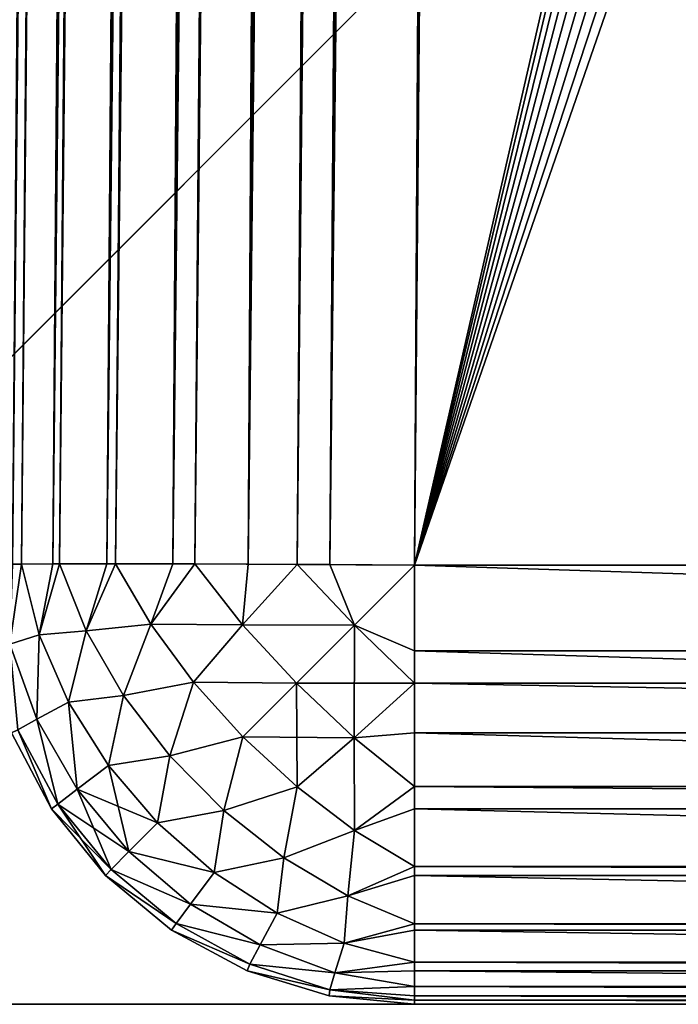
# Model space of a CAD drawing. Header units: millimetres. Extents: x -72 to 72, y -72 to 72.
# Tile 2 of 65: x -71.746 to -70.989, y -72.5 to -71.369. Entities that reach past the tile are written whole.
import ezdxf

# ---------------------------------------------------------------- set-up
doc = ezdxf.new("R2010")
doc.units = ezdxf.units.MM
doc.header["$LTSCALE"] = 65.185185
for name, color, linetype in [('108', 7, 'CONTINUOUS'), ('109', 7, 'CONTINUOUS'), ('110', 7, 'CONTINUOUS'), ('137', 7, 'CONTINUOUS'), ('138', 7, 'CONTINUOUS'), ('139', 7, 'CONTINUOUS'), ('49', 7, 'CONTINUOUS'), ('60', 7, 'CONTINUOUS'), ('61', 7, 'CONTINUOUS'), ('71', 7, 'CONTINUOUS'), ('86', 7, 'CONTINUOUS'), ('87', 7, 'CONTINUOUS'), ('88', 7, 'CONTINUOUS')]:
    doc.layers.add(name, color=color, linetype=linetype)

msp = doc.modelspace()

# ---------------------------------------------------------------- linework, layer by layer
at = {"layer": '108', "color": 18, "linetype": 'Continuous', "true_color": 0x640303}
for points in [[(-71.7923, -71.9956, 8.2077), (-71.5043, -38.9956, 8.4957), (-71.4947, -38.9949, 8.3981), (-71.7923, -71.9956, 8.2077)], [(-71.7923, -71.9956, 8.2077), (-71.4947, -38.9949, 8.3981), (-71.7874, -71.9951, 8.1378), (-71.7923, -71.9956, 8.2077)], [(-71.7874, -71.9951, 8.1378), (-71.4947, -38.9949, 8.3981), (-71.7827, -71.9949, 8.1102), (-71.7874, -71.9951, 8.1378)], [(-71.4947, -38.9949, 8.3981), (-71.4663, -38.9943, 8.3044), (-71.7827, -71.9949, 8.1102), (-71.4947, -38.9949, 8.3981)], [(-71.7827, -71.9949, 8.1102), (-71.4663, -38.9943, 8.3044), (-71.7719, -71.9946, 8.0662), (-71.7827, -71.9949, 8.1102)], [(-71.7719, -71.9946, 8.0662), (-71.4663, -38.9943, 8.3044), (-71.7543, -71.9943, 8.0164), (-71.7719, -71.9946, 8.0662)], [(-71.4663, -38.9943, 8.3044), (-71.4201, -38.9939, 8.2179), (-71.7543, -71.9943, 8.0164), (-71.4663, -38.9943, 8.3044)], [(-71.7543, -71.9943, 8.0164), (-71.4201, -38.9939, 8.2179), (-71.7441, -71.9942, 7.9934), (-71.7543, -71.9943, 8.0164)], [(-71.7441, -71.9942, 7.9934), (-71.4201, -38.9939, 8.2179), (-71.708, -71.9939, 7.9299), (-71.7441, -71.9942, 7.9934)], [(-71.4201, -38.9939, 8.2179), (-71.3579, -38.9938, 8.1421), (-71.708, -71.9939, 7.9299), (-71.4201, -38.9939, 8.2179)], [(-71.708, -71.9939, 7.9299), (-71.3579, -38.9938, 8.1421), (-71.7005, -71.9939, 7.919), (-71.708, -71.9939, 7.9299)], [(-71.7005, -71.9939, 7.919), (-71.3579, -38.9938, 8.1421), (-71.6459, -71.9938, 7.8542), (-71.7005, -71.9939, 7.919)], [(-71.3579, -38.9938, 8.1421), (-71.2821, -38.9939, 8.08), (-71.6459, -71.9938, 7.8542), (-71.3579, -38.9938, 8.1421)], [(-71.6459, -71.9938, 7.8542), (-71.2821, -38.9939, 8.08), (-71.6358, -71.9938, 7.8444), (-71.6459, -71.9938, 7.8542)], [(-71.6358, -71.9938, 7.8444), (-71.2821, -38.9939, 8.08), (-71.5701, -71.9939, 7.792), (-71.6358, -71.9938, 7.8444)], [(-71.2821, -38.9939, 8.08), (-71.1957, -38.9943, 8.0337), (-71.5701, -71.9939, 7.792), (-71.2821, -38.9939, 8.08)], [(-71.5701, -71.9939, 7.792), (-71.1957, -38.9943, 8.0337), (-71.5448, -71.994, 7.7761), (-71.5701, -71.9939, 7.792)], [(-71.5448, -71.994, 7.7761), (-71.1957, -38.9943, 8.0337), (-71.4837, -71.9943, 7.7458), (-71.5448, -71.994, 7.7761)], [(-71.1957, -38.9943, 8.0337), (-71.1019, -38.9949, 8.0053), (-71.4837, -71.9943, 7.7458), (-71.1957, -38.9943, 8.0337)], [(-71.4837, -71.9943, 7.7458), (-71.1019, -38.9949, 8.0053), (-71.4272, -71.9946, 7.7262), (-71.4837, -71.9943, 7.7458)], [(-71.4272, -71.9946, 7.7262), (-71.1019, -38.9949, 8.0053), (-71.3899, -71.9949, 7.7173), (-71.4272, -71.9946, 7.7262)], [(-71.1019, -38.9949, 8.0053), (-71.0043, -38.9956, 7.9957), (-71.3899, -71.9949, 7.7173), (-71.1019, -38.9949, 8.0053)], [(-71.0043, -38.9956, 7.9957), (-71.2923, -71.9956, 7.7077), (-71.3899, -71.9949, 7.7173), (-71.0043, -38.9956, 7.9957)]]:
    msp.add_3dface(points, dxfattribs=at)
at = {"layer": '109', "color": 18, "linetype": 'Continuous', "true_color": 0x640303}
for points in [[(-71.7719, -71.9946, 8.0662), (-71.7543, -71.9943, 8.0164), (-71.7441, -71.9942, 7.9934), (-71.7719, -71.9946, 8.0662)], [(-71.7719, -71.9946, 8.0662), (-71.7441, -71.9942, 7.9934), (-71.7572, -72.0862, 8.045), (-71.7719, -71.9946, 8.0662)], [(-71.7441, -71.9942, 7.9934), (-71.7236, -72.0754, 7.9661), (-71.7572, -72.0862, 8.045), (-71.7441, -71.9942, 7.9934)], [(-71.7441, -71.9942, 7.9934), (-71.708, -71.9939, 7.9299), (-71.7005, -71.9939, 7.919), (-71.7441, -71.9942, 7.9934)], [(-71.7441, -71.9942, 7.9934), (-71.7005, -71.9939, 7.919), (-71.7236, -72.0754, 7.9661), (-71.7441, -71.9942, 7.9934)], [(-71.7005, -71.9939, 7.919), (-71.6697, -72.071, 7.8874), (-71.7236, -72.0754, 7.9661), (-71.7005, -71.9939, 7.919)], [(-71.7005, -71.9939, 7.919), (-71.6459, -71.9938, 7.8542), (-71.6358, -71.9938, 7.8444), (-71.7005, -71.9939, 7.919)], [(-71.7005, -71.9939, 7.919), (-71.6358, -71.9938, 7.8444), (-71.6697, -72.071, 7.8874), (-71.7005, -71.9939, 7.919)], [(-71.6358, -71.9938, 7.8444), (-71.5955, -72.0631, 7.8151), (-71.6697, -72.071, 7.8874), (-71.6358, -71.9938, 7.8444)], [(-71.6358, -71.9938, 7.8444), (-71.5701, -71.9939, 7.792), (-71.5448, -71.994, 7.7761), (-71.6358, -71.9938, 7.8444)], [(-71.6358, -71.9938, 7.8444), (-71.5448, -71.994, 7.7761), (-71.5955, -72.0631, 7.8151), (-71.6358, -71.9938, 7.8444)], [(-71.5448, -71.994, 7.7761), (-71.4899, -72.0641, 7.7529), (-71.5955, -72.0631, 7.8151), (-71.5448, -71.994, 7.7761)], [(-71.5448, -71.994, 7.7761), (-71.4837, -71.9943, 7.7458), (-71.4272, -71.9946, 7.7262), (-71.5448, -71.994, 7.7761)], [(-71.5448, -71.994, 7.7761), (-71.4272, -71.9946, 7.7262), (-71.4899, -72.0641, 7.7529), (-71.5448, -71.994, 7.7761)], [(-71.4272, -71.9946, 7.7262), (-71.3614, -72.0643, 7.7167), (-71.4899, -72.0641, 7.7529), (-71.4272, -71.9946, 7.7262)], [(-71.2923, -71.9956, 7.7077), (-71.4272, -71.9946, 7.7262), (-71.3899, -71.9949, 7.7173), (-71.2923, -71.9956, 7.7077)], [(-71.4272, -71.9946, 7.7262), (-71.2923, -71.9956, 7.7077), (-71.3614, -72.0643, 7.7167), (-71.4272, -71.9946, 7.7262)], [(-71.3614, -72.0643, 7.7167), (-71.2923, -71.9956, 7.7077), (-71.2923, -72.0938, 7.7165), (-71.3614, -72.0643, 7.7167)], [(-71.6697, -72.071, 7.8874), (-71.5955, -72.0631, 7.8151), (-71.6268, -72.1451, 7.8655), (-71.6697, -72.071, 7.8874)], [(-71.5955, -72.0631, 7.8151), (-71.5462, -72.1298, 7.7969), (-71.6268, -72.1451, 7.8655), (-71.5955, -72.0631, 7.8151)], [(-71.5955, -72.0631, 7.8151), (-71.4899, -72.0641, 7.7529), (-71.5462, -72.1298, 7.7969), (-71.5955, -72.0631, 7.8151)], [(-71.4899, -72.0641, 7.7529), (-71.4281, -72.1311, 7.7447), (-71.5462, -72.1298, 7.7969), (-71.4899, -72.0641, 7.7529)], [(-71.4899, -72.0641, 7.7529), (-71.3614, -72.0643, 7.7167), (-71.4281, -72.1311, 7.7447), (-71.4899, -72.0641, 7.7529)], [(-71.3614, -72.0643, 7.7167), (-71.2923, -72.131, 7.7251), (-71.4281, -72.1311, 7.7447), (-71.3614, -72.0643, 7.7167)], [(-71.2923, -72.131, 7.7251), (-71.3614, -72.0643, 7.7167), (-71.2923, -72.0938, 7.7165), (-71.2923, -72.131, 7.7251)], [(-71.7572, -72.0862, 8.045), (-71.7236, -72.0754, 7.9661), (-71.7262, -72.1726, 8.0288), (-71.7572, -72.0862, 8.045)], [(-71.7236, -72.0754, 7.9661), (-71.6898, -72.1528, 7.9457), (-71.7262, -72.1726, 8.0288), (-71.7236, -72.0754, 7.9661)], [(-71.7236, -72.0754, 7.9661), (-71.6697, -72.071, 7.8874), (-71.6898, -72.1528, 7.9457), (-71.7236, -72.0754, 7.9661)], [(-71.6697, -72.071, 7.8874), (-71.6268, -72.1451, 7.8655), (-71.6898, -72.1528, 7.9457), (-71.6697, -72.071, 7.8874)], [(-71.748, -72.1848, 8.1171), (-71.7572, -72.0862, 8.045), (-71.7262, -72.1726, 8.0288), (-71.748, -72.1848, 8.1171)], [(-71.6268, -72.1451, 7.8655), (-71.5462, -72.1298, 7.7969), (-71.5736, -72.2146, 7.8543), (-71.6268, -72.1451, 7.8655)], [(-71.5462, -72.1298, 7.7969), (-71.4896, -72.1928, 7.7907), (-71.5736, -72.2146, 7.8543), (-71.5462, -72.1298, 7.7969)], [(-71.5462, -72.1298, 7.7969), (-71.4281, -72.1311, 7.7447), (-71.4896, -72.1928, 7.7907), (-71.5462, -72.1298, 7.7969)], [(-71.4281, -72.1311, 7.7447), (-71.3618, -72.1938, 7.752), (-71.4896, -72.1928, 7.7907), (-71.4281, -72.1311, 7.7447)], [(-71.4281, -72.1311, 7.7447), (-71.2923, -72.131, 7.7251), (-71.3618, -72.1938, 7.752), (-71.4281, -72.1311, 7.7447)], [(-71.2923, -72.131, 7.7251), (-71.2923, -72.1883, 7.7445), (-71.3618, -72.1938, 7.752), (-71.2923, -72.131, 7.7251)], [(-71.6898, -72.1528, 7.9457), (-71.6268, -72.1451, 7.8655), (-71.6441, -72.2255, 7.9331), (-71.6898, -72.1528, 7.9457)], [(-71.6268, -72.1451, 7.8655), (-71.5736, -72.2146, 7.8543), (-71.6441, -72.2255, 7.9331), (-71.6268, -72.1451, 7.8655)], [(-71.7262, -72.1726, 8.0288), (-71.6898, -72.1528, 7.9457), (-71.6801, -72.2529, 8.0189), (-71.7262, -72.1726, 8.0288)], [(-71.6898, -72.1528, 7.9457), (-71.6441, -72.2255, 7.9331), (-71.6801, -72.2529, 8.0189), (-71.6898, -72.1528, 7.9457)], [(-71.7021, -72.2699, 8.1116), (-71.748, -72.1848, 8.1171), (-71.7262, -72.1726, 8.0288), (-71.7021, -72.2699, 8.1116)], [(-71.7021, -72.2699, 8.1116), (-71.7262, -72.1726, 8.0288), (-71.6801, -72.2529, 8.0189), (-71.7021, -72.2699, 8.1116)], [(-71.7096, -72.2755, 8.2077), (-71.7555, -72.1883, 8.2077), (-71.748, -72.1848, 8.1171), (-71.7096, -72.2755, 8.2077)], [(-71.7021, -72.2699, 8.1116), (-71.7096, -72.2755, 8.2077), (-71.748, -72.1848, 8.1171), (-71.7021, -72.2699, 8.1116)], [(-71.3618, -72.1938, 7.752), (-71.2923, -72.1883, 7.7445), (-71.2923, -72.2497, 7.7745), (-71.3618, -72.1938, 7.752)], [(-71.5736, -72.2146, 7.8543), (-71.4896, -72.1928, 7.7907), (-71.5115, -72.2774, 7.8541), (-71.5736, -72.2146, 7.8543)], [(-71.4896, -72.1928, 7.7907), (-71.4273, -72.2503, 7.7964), (-71.5115, -72.2774, 7.8541), (-71.4896, -72.1928, 7.7907)], [(-71.4896, -72.1928, 7.7907), (-71.3618, -72.1938, 7.752), (-71.4273, -72.2503, 7.7964), (-71.4896, -72.1928, 7.7907)], [(-71.4273, -72.2503, 7.7964), (-71.3618, -72.1938, 7.752), (-71.3612, -72.3005, 7.814), (-71.4273, -72.2503, 7.7964)], [(-71.3618, -72.1938, 7.752), (-71.2923, -72.2497, 7.7745), (-71.3612, -72.3005, 7.814), (-71.3618, -72.1938, 7.752)], [(-71.6441, -72.2255, 7.9331), (-71.5736, -72.2146, 7.8543), (-71.5878, -72.2914, 7.9288), (-71.6441, -72.2255, 7.9331)], [(-71.5736, -72.2146, 7.8543), (-71.5115, -72.2774, 7.8541), (-71.5878, -72.2914, 7.9288), (-71.5736, -72.2146, 7.8543)], [(-71.6441, -72.2255, 7.9331), (-71.5878, -72.2914, 7.9288), (-71.6801, -72.2529, 8.0189), (-71.6441, -72.2255, 7.9331)], [(-71.7021, -72.2699, 8.1116), (-71.6801, -72.2529, 8.0189), (-71.6206, -72.3245, 8.0155), (-71.7021, -72.2699, 8.1116)], [(-71.6801, -72.2529, 8.0189), (-71.5878, -72.2914, 7.9288), (-71.6206, -72.3245, 8.0155), (-71.6801, -72.2529, 8.0189)], [(-71.5115, -72.2774, 7.8541), (-71.4273, -72.2503, 7.7964), (-71.4426, -72.3316, 7.865), (-71.5115, -72.2774, 7.8541)], [(-71.4273, -72.2503, 7.7964), (-71.3612, -72.3005, 7.814), (-71.4426, -72.3316, 7.865), (-71.4273, -72.2503, 7.7964)], [(-71.2923, -72.2497, 7.7745), (-71.2923, -72.2755, 7.7904), (-71.3612, -72.3005, 7.814), (-71.2923, -72.2497, 7.7745)], [(-71.6408, -72.345, 8.1097), (-71.7096, -72.2755, 8.2077), (-71.7021, -72.2699, 8.1116), (-71.6408, -72.345, 8.1097)], [(-71.6408, -72.345, 8.1097), (-71.7021, -72.2699, 8.1116), (-71.6206, -72.3245, 8.0155), (-71.6408, -72.345, 8.1097)], [(-71.6474, -72.352, 8.2077), (-71.7096, -72.2755, 8.2077), (-71.6408, -72.345, 8.1097), (-71.6474, -72.352, 8.2077)], [(-71.5878, -72.2914, 7.9288), (-71.5115, -72.2774, 7.8541), (-71.5225, -72.3486, 7.9329), (-71.5878, -72.2914, 7.9288)], [(-71.5115, -72.2774, 7.8541), (-71.4426, -72.3316, 7.865), (-71.5225, -72.3486, 7.9329), (-71.5115, -72.2774, 7.8541)], [(-71.3612, -72.3005, 7.814), (-71.2923, -72.2755, 7.7904), (-71.2923, -72.3418, 7.8428), (-71.3612, -72.3005, 7.814)], [(-71.5878, -72.2914, 7.9288), (-71.5225, -72.3486, 7.9329), (-71.6206, -72.3245, 8.0155), (-71.5878, -72.2914, 7.9288)], [(-71.4426, -72.3316, 7.865), (-71.3612, -72.3005, 7.814), (-71.3691, -72.3754, 7.8865), (-71.4426, -72.3316, 7.865)], [(-71.3612, -72.3005, 7.814), (-71.2923, -72.3418, 7.8428), (-71.3691, -72.3754, 7.8865), (-71.3612, -72.3005, 7.814)], [(-71.6408, -72.345, 8.1097), (-71.6206, -72.3245, 8.0155), (-71.5497, -72.3848, 8.0188), (-71.6408, -72.345, 8.1097)], [(-71.6206, -72.3245, 8.0155), (-71.5225, -72.3486, 7.9329), (-71.5497, -72.3848, 8.0188), (-71.6206, -72.3245, 8.0155)], [(-71.5225, -72.3486, 7.9329), (-71.4426, -72.3316, 7.865), (-71.4503, -72.3952, 7.9453), (-71.5225, -72.3486, 7.9329)], [(-71.4426, -72.3316, 7.865), (-71.3691, -72.3754, 7.8865), (-71.4503, -72.3952, 7.9453), (-71.4426, -72.3316, 7.865)], [(-71.5664, -72.407, 8.1116), (-71.6474, -72.352, 8.2077), (-71.6408, -72.345, 8.1097), (-71.5664, -72.407, 8.1116)], [(-71.5664, -72.407, 8.1116), (-71.6408, -72.345, 8.1097), (-71.5497, -72.3848, 8.0188), (-71.5664, -72.407, 8.1116)], [(-71.5225, -72.3486, 7.9329), (-71.4503, -72.3952, 7.9453), (-71.5497, -72.3848, 8.0188), (-71.5225, -72.3486, 7.9329)], [(-71.2923, -72.3418, 7.8428), (-71.2923, -72.352, 7.8526), (-71.3691, -72.3754, 7.8865), (-71.2923, -72.3418, 7.8428)], [(-71.5715, -72.4148, 8.2077), (-71.6474, -72.352, 8.2077), (-71.5664, -72.407, 8.1116), (-71.5715, -72.4148, 8.2077)], [(-71.3691, -72.3754, 7.8865), (-71.2923, -72.352, 7.8526), (-71.2923, -72.4074, 7.9178), (-71.3691, -72.3754, 7.8865)], [(-71.4503, -72.3952, 7.9453), (-71.3691, -72.3754, 7.8865), (-71.3733, -72.4299, 7.9656), (-71.4503, -72.3952, 7.9453)], [(-71.3691, -72.3754, 7.8865), (-71.2923, -72.4074, 7.9178), (-71.3733, -72.4299, 7.9656), (-71.3691, -72.3754, 7.8865)], [(-71.5664, -72.407, 8.1116), (-71.5497, -72.3848, 8.0188), (-71.4698, -72.4318, 8.0287), (-71.5664, -72.407, 8.1116)], [(-71.5497, -72.3848, 8.0188), (-71.4503, -72.3952, 7.9453), (-71.4698, -72.4318, 8.0287), (-71.5497, -72.3848, 8.0188)], [(-71.4503, -72.3952, 7.9453), (-71.3733, -72.4299, 7.9656), (-71.4698, -72.4318, 8.0287), (-71.4503, -72.3952, 7.9453)], [(-71.4816, -72.4538, 8.117), (-71.5715, -72.4148, 8.2077), (-71.5664, -72.407, 8.1116), (-71.4816, -72.4538, 8.117)], [(-71.4847, -72.4615, 8.2077), (-71.5715, -72.4148, 8.2077), (-71.4816, -72.4538, 8.117), (-71.4847, -72.4615, 8.2077)], [(-71.4816, -72.4538, 8.117), (-71.5664, -72.407, 8.1116), (-71.4698, -72.4318, 8.0287), (-71.4816, -72.4538, 8.117)], [(-71.2923, -72.4074, 7.9178), (-71.2923, -72.4148, 7.9285), (-71.3733, -72.4299, 7.9656), (-71.2923, -72.4074, 7.9178)], [(-71.3733, -72.4299, 7.9656), (-71.2923, -72.4148, 7.9285), (-71.2923, -72.4514, 7.9927), (-71.3733, -72.4299, 7.9656)], [(-71.4816, -72.4538, 8.117), (-71.4698, -72.4318, 8.0287), (-71.3838, -72.4638, 8.0447), (-71.4816, -72.4538, 8.117)], [(-71.4698, -72.4318, 8.0287), (-71.3733, -72.4299, 7.9656), (-71.3838, -72.4638, 8.0447), (-71.4698, -72.4318, 8.0287)], [(-71.3733, -72.4299, 7.9656), (-71.2923, -72.4514, 7.9927), (-71.3838, -72.4638, 8.0447), (-71.3733, -72.4299, 7.9656)], [(-71.3898, -72.4835, 8.1259), (-71.4847, -72.4615, 8.2077), (-71.4816, -72.4538, 8.117), (-71.3898, -72.4835, 8.1259)], [(-71.3904, -72.4903, 8.2077), (-71.4847, -72.4615, 8.2077), (-71.3898, -72.4835, 8.1259), (-71.3904, -72.4903, 8.2077)], [(-71.3898, -72.4835, 8.1259), (-71.4816, -72.4538, 8.117), (-71.3838, -72.4638, 8.0447), (-71.3898, -72.4835, 8.1259)], [(-71.2923, -72.4514, 7.9927), (-71.2923, -72.4615, 8.0153), (-71.3838, -72.4638, 8.0447), (-71.2923, -72.4514, 7.9927)], [(-71.3838, -72.4638, 8.0447), (-71.2923, -72.4615, 8.0153), (-71.2923, -72.4795, 8.0659), (-71.3838, -72.4638, 8.0447)], [(-71.3898, -72.4835, 8.1259), (-71.3838, -72.4638, 8.0447), (-71.2923, -72.4795, 8.0659), (-71.3898, -72.4835, 8.1259)], [(-71.2923, -72.4951, 8.1376), (-71.3904, -72.4903, 8.2077), (-71.3898, -72.4835, 8.1259), (-71.2923, -72.4951, 8.1376)], [(-71.3898, -72.4835, 8.1259), (-71.2923, -72.4795, 8.0659), (-71.2923, -72.4903, 8.1096), (-71.3898, -72.4835, 8.1259)], [(-71.2923, -72.4951, 8.1376), (-71.3898, -72.4835, 8.1259), (-71.2923, -72.4903, 8.1096), (-71.2923, -72.4951, 8.1376)], [(-71.2923, -72.5, 8.2077), (-71.3904, -72.4903, 8.2077), (-71.2923, -72.4951, 8.1376), (-71.2923, -72.5, 8.2077)]]:
    msp.add_3dface(points, dxfattribs=at)
at = {"layer": '110', "color": 18, "linetype": 'Continuous', "true_color": 0x640303}
for points in [[(-71.2923, -72.0938, 7.7165), (-71.2923, -71.9956, 7.7077), (-68.2413, -72.0938, 7.7165), (-71.2923, -72.0938, 7.7165)], [(-71.2923, -71.9956, 7.7077), (-68.2413, -71.9956, 7.7077), (-68.2413, -72.0938, 7.7165), (-71.2923, -71.9956, 7.7077)], [(-71.2923, -72.131, 7.7251), (-71.2923, -72.0938, 7.7165), (-68.2413, -72.1883, 7.7445), (-71.2923, -72.131, 7.7251)], [(-68.2413, -72.1883, 7.7445), (-71.2923, -72.0938, 7.7165), (-68.2413, -72.0938, 7.7165), (-68.2413, -72.1883, 7.7445)], [(-71.2923, -72.1883, 7.7445), (-71.2923, -72.131, 7.7251), (-68.2413, -72.1883, 7.7445), (-71.2923, -72.1883, 7.7445)], [(-71.2923, -72.2497, 7.7745), (-71.2923, -72.1883, 7.7445), (-68.2413, -72.2755, 7.7904), (-71.2923, -72.2497, 7.7745)], [(-68.2413, -72.2755, 7.7904), (-71.2923, -72.1883, 7.7445), (-68.2413, -72.1883, 7.7445), (-68.2413, -72.2755, 7.7904)], [(-71.2923, -72.2755, 7.7904), (-71.2923, -72.2497, 7.7745), (-68.2413, -72.2755, 7.7904), (-71.2923, -72.2755, 7.7904)], [(-71.2923, -72.3418, 7.8428), (-71.2923, -72.2755, 7.7904), (-68.2413, -72.352, 7.8526), (-71.2923, -72.3418, 7.8428)], [(-68.2413, -72.352, 7.8526), (-71.2923, -72.2755, 7.7904), (-68.2413, -72.2755, 7.7904), (-68.2413, -72.352, 7.8526)], [(-71.2923, -72.352, 7.8526), (-71.2923, -72.3418, 7.8428), (-68.2413, -72.352, 7.8526), (-71.2923, -72.352, 7.8526)], [(-71.2923, -72.4074, 7.9178), (-71.2923, -72.352, 7.8526), (-68.2413, -72.4148, 7.9285), (-71.2923, -72.4074, 7.9178)], [(-68.2413, -72.4148, 7.9285), (-71.2923, -72.352, 7.8526), (-68.2413, -72.352, 7.8526), (-68.2413, -72.4148, 7.9285)], [(-71.2923, -72.4148, 7.9285), (-71.2923, -72.4074, 7.9178), (-68.2413, -72.4148, 7.9285), (-71.2923, -72.4148, 7.9285)], [(-71.2923, -72.4514, 7.9927), (-71.2923, -72.4148, 7.9285), (-68.2413, -72.4615, 8.0153), (-71.2923, -72.4514, 7.9927)], [(-68.2413, -72.4615, 8.0153), (-71.2923, -72.4148, 7.9285), (-68.2413, -72.4148, 7.9285), (-68.2413, -72.4615, 8.0153)], [(-71.2923, -72.4615, 8.0153), (-71.2923, -72.4514, 7.9927), (-68.2413, -72.4615, 8.0153), (-71.2923, -72.4615, 8.0153)], [(-71.2923, -72.4795, 8.0659), (-71.2923, -72.4615, 8.0153), (-68.2413, -72.4903, 8.1096), (-71.2923, -72.4795, 8.0659)], [(-68.2413, -72.4903, 8.1096), (-71.2923, -72.4615, 8.0153), (-68.2413, -72.4615, 8.0153), (-68.2413, -72.4903, 8.1096)], [(-71.2923, -72.4903, 8.1096), (-71.2923, -72.4795, 8.0659), (-68.2413, -72.4903, 8.1096), (-71.2923, -72.4903, 8.1096)], [(-68.2413, -72.5, 8.2077), (-71.2923, -72.4951, 8.1376), (-71.2923, -72.4903, 8.1096), (-68.2413, -72.5, 8.2077)], [(-68.2413, -72.5, 8.2077), (-71.2923, -72.4903, 8.1096), (-68.2413, -72.4903, 8.1096), (-68.2413, -72.5, 8.2077)], [(-68.2413, -72.5, 8.2077), (-71.2923, -72.5, 8.2077), (-71.2923, -72.4951, 8.1376), (-68.2413, -72.5, 8.2077)]]:
    msp.add_3dface(points, dxfattribs=at)
at = {"layer": '137', "color": 7, "linetype": 'Continuous'}
for points in [[(72.5, -72.5), (-72.5, -72.5), (72.5, 72.5), (72.5, -72.5)], [(72.5, 72.5), (-72.5, -72.5), (-72.5, 72.5), (72.5, 72.5)]]:
    msp.add_3dface(points, dxfattribs=at)
at = {"layer": '138', "color": 7, "linetype": 'Continuous'}
for points in [[(-72.5, 72.5, 8), (-72.5, -72.5, 8), (-69, 6, 8), (-72.5, 72.5, 8)], [(-72.5, -72.5, 8), (72.5, -72.5, 8), (-69, 6, 8), (-72.5, -72.5, 8)]]:
    msp.add_3dface(points, dxfattribs=at)
at = {"layer": '139', "color": 7, "linetype": 'Continuous'}
for points in [[(-72.5, -72.5), (72.5, -72.5), (-72.5, -72.5, 8), (-72.5, -72.5)], [(-72.5, -72.5, 8), (72.5, -72.5), (72.5, -72.5, 8), (-72.5, -72.5, 8)]]:
    msp.add_3dface(points, dxfattribs=at)
at = {"layer": '49', "color": 18, "linetype": 'Continuous', "true_color": 0x640303}
for points in [[(-70.5347, -72.5, 9.7764), (-70.5499, -72.5, 9.9499), (-71.2923, -72.5, 8.2077), (-70.5347, -72.5, 9.7764)], [(-71.2923, -72.5, 8.2077), (-70.5499, -72.5, 9.9499), (-71.2923, -72.5, 29.7923), (-71.2923, -72.5, 8.2077)], [(-71.2923, -72.5, 29.7923), (-70.5499, -72.5, 9.9499), (-70.5499, -72.5, 28.0501), (-71.2923, -72.5, 29.7923)], [(-70.4896, -72.5, 9.608), (-70.5347, -72.5, 9.7764), (-71.2923, -72.5, 8.2077), (-70.4896, -72.5, 9.608)], [(-70.416, -72.5, 9.45), (-70.4896, -72.5, 9.608), (-71.2923, -72.5, 8.2077), (-70.416, -72.5, 9.45)], [(-70.316, -72.5, 9.3073), (-70.416, -72.5, 9.45), (-71.2923, -72.5, 8.2077), (-70.316, -72.5, 9.3073)], [(-70.1928, -72.5, 9.184), (-70.316, -72.5, 9.3073), (-71.2923, -72.5, 8.2077), (-70.1928, -72.5, 9.184)], [(-70.05, -72.5, 9.084), (-70.1928, -72.5, 9.184), (-71.2923, -72.5, 8.2077), (-70.05, -72.5, 9.084)], [(-68.2413, -72.5, 8.2077), (-70.05, -72.5, 9.084), (-71.2923, -72.5, 8.2077), (-68.2413, -72.5, 8.2077)], [(71.2923, -72.5, 29.7923), (-71.2923, -72.5, 29.7923), (69.5501, -72.5, 29.0499), (71.2923, -72.5, 29.7923)], [(69.5501, -72.5, 29.0499), (-71.2923, -72.5, 29.7923), (-69.5501, -72.5, 29.0499), (69.5501, -72.5, 29.0499)], [(-69.5501, -72.5, 29.0499), (-71.2923, -72.5, 29.7923), (-69.7236, -72.5, 29.0347), (-69.5501, -72.5, 29.0499)], [(-69.7236, -72.5, 29.0347), (-71.2923, -72.5, 29.7923), (-69.892, -72.5, 28.9896), (-69.7236, -72.5, 29.0347)], [(-69.892, -72.5, 28.9896), (-71.2923, -72.5, 29.7923), (-70.05, -72.5, 28.916), (-69.892, -72.5, 28.9896)], [(-70.05, -72.5, 28.916), (-71.2923, -72.5, 29.7923), (-70.1928, -72.5, 28.816), (-70.05, -72.5, 28.916)], [(-70.1928, -72.5, 28.816), (-71.2923, -72.5, 29.7923), (-70.316, -72.5, 28.6927), (-70.1928, -72.5, 28.816)], [(-70.316, -72.5, 28.6927), (-71.2923, -72.5, 29.7923), (-70.416, -72.5, 28.55), (-70.316, -72.5, 28.6927)], [(-70.416, -72.5, 28.55), (-71.2923, -72.5, 29.7923), (-70.4896, -72.5, 28.392), (-70.416, -72.5, 28.55)], [(-70.4896, -72.5, 28.392), (-71.2923, -72.5, 29.7923), (-70.5347, -72.5, 28.2236), (-70.4896, -72.5, 28.392)], [(-70.5347, -72.5, 28.2236), (-71.2923, -72.5, 29.7923), (-70.5499, -72.5, 28.0501), (-70.5347, -72.5, 28.2236)]]:
    msp.add_3dface(points, dxfattribs=at)
at = {"layer": '60', "color": 18, "linetype": 'Continuous', "true_color": 0x640303}
for points in [[(-67.5782, -55.7634, 30.1507), (-71.0043, -38.9956, 30.0043), (-71.2923, -71.9956, 30.2923), (-67.5782, -55.7634, 30.1507)], [(-67.5133, -56.0196, 30.1529), (-67.5782, -55.7634, 30.1507), (-71.2923, -71.9956, 30.2923), (-67.5133, -56.0196, 30.1529)], [(-67.4071, -56.2616, 30.155), (-67.5133, -56.0196, 30.1529), (-71.2923, -71.9956, 30.2923), (-67.4071, -56.2616, 30.155)], [(-67.2626, -56.4828, 30.1569), (-67.4071, -56.2616, 30.155), (-71.2923, -71.9956, 30.2923), (-67.2626, -56.4828, 30.1569)], [(-67.0836, -56.6772, 30.1586), (-67.2626, -56.4828, 30.1569), (-71.2923, -71.9956, 30.2923), (-67.0836, -56.6772, 30.1586)], [(-66.8751, -56.8395, 30.16), (-67.0836, -56.6772, 30.1586), (-71.2923, -71.9956, 30.2923), (-66.8751, -56.8395, 30.16)], [(-66.6427, -56.9652, 30.1611), (-66.8751, -56.8395, 30.16), (-71.2923, -71.9956, 30.2923), (-66.6427, -56.9652, 30.1611)], [(-66.3928, -57.051, 30.1619), (-66.6427, -56.9652, 30.1611), (-71.2923, -71.9956, 30.2923), (-66.3928, -57.051, 30.1619)], [(-66.1321, -57.0945, 30.1623), (-66.3928, -57.051, 30.1619), (-71.2923, -71.9956, 30.2923), (-66.1321, -57.0945, 30.1623)], [(71.2923, -71.9956, 30.2923), (-66.1321, -57.0945, 30.1623), (-71.2923, -71.9956, 30.2923), (71.2923, -71.9956, 30.2923)]]:
    msp.add_3dface(points, dxfattribs=at)
at = {"layer": '61', "color": 18, "linetype": 'Continuous', "true_color": 0x640303}
for points in [[(-71.7923, -71.9956, 29.7923), (-71.5043, -38.9956, 29.5043), (-71.7923, -71.9956, 8.2077), (-71.7923, -71.9956, 29.7923)], [(-71.7923, -71.9956, 8.2077), (-71.5043, -38.9956, 29.5043), (-71.5043, -38.9956, 8.4957), (-71.7923, -71.9956, 8.2077)]]:
    msp.add_3dface(points, dxfattribs=at)
at = {"layer": '71', "color": 18, "linetype": 'Continuous', "true_color": 0x640303}
for points in [[(-71.7096, -72.2755, 29.7923), (-71.7555, -72.1883, 29.7923), (-71.7096, -72.2755, 8.2077), (-71.7096, -72.2755, 29.7923)], [(-71.7096, -72.2755, 8.2077), (-71.7555, -72.1883, 29.7923), (-71.7555, -72.1883, 8.2077), (-71.7096, -72.2755, 8.2077)], [(-71.6474, -72.352, 29.7923), (-71.7096, -72.2755, 29.7923), (-71.6474, -72.352, 8.2077), (-71.6474, -72.352, 29.7923)], [(-71.6474, -72.352, 8.2077), (-71.7096, -72.2755, 29.7923), (-71.7096, -72.2755, 8.2077), (-71.6474, -72.352, 8.2077)], [(-71.5715, -72.4148, 29.7923), (-71.6474, -72.352, 29.7923), (-71.5715, -72.4148, 8.2077), (-71.5715, -72.4148, 29.7923)], [(-71.5715, -72.4148, 8.2077), (-71.6474, -72.352, 29.7923), (-71.6474, -72.352, 8.2077), (-71.5715, -72.4148, 8.2077)], [(-71.4847, -72.4615, 29.7923), (-71.5715, -72.4148, 29.7923), (-71.4847, -72.4615, 8.2077), (-71.4847, -72.4615, 29.7923)], [(-71.4847, -72.4615, 8.2077), (-71.5715, -72.4148, 29.7923), (-71.5715, -72.4148, 8.2077), (-71.4847, -72.4615, 8.2077)], [(-71.3904, -72.4903, 29.7923), (-71.4847, -72.4615, 29.7923), (-71.3904, -72.4903, 8.2077), (-71.3904, -72.4903, 29.7923)], [(-71.3904, -72.4903, 8.2077), (-71.4847, -72.4615, 29.7923), (-71.4847, -72.4615, 8.2077), (-71.3904, -72.4903, 8.2077)], [(-71.2923, -72.5, 8.2077), (-71.2923, -72.5, 29.7923), (-71.3904, -72.4903, 29.7923), (-71.2923, -72.5, 8.2077)], [(-71.2923, -72.5, 8.2077), (-71.3904, -72.4903, 29.7923), (-71.3904, -72.4903, 8.2077), (-71.2923, -72.5, 8.2077)]]:
    msp.add_3dface(points, dxfattribs=at)
at = {"layer": '86', "color": 18, "linetype": 'Continuous', "true_color": 0x640303}
for points in [[(71.2923, -71.9956, 30.2923), (-71.2923, -71.9956, 30.2923), (-71.2923, -72.0938, 30.2835), (71.2923, -71.9956, 30.2923)], [(71.2923, -72.0938, 30.2835), (71.2923, -71.9956, 30.2923), (-71.2923, -72.0938, 30.2835), (71.2923, -72.0938, 30.2835)], [(71.2923, -72.131, 30.2749), (71.2923, -72.0938, 30.2835), (-71.2923, -72.131, 30.2749), (71.2923, -72.131, 30.2749)], [(-71.2923, -72.131, 30.2749), (71.2923, -72.0938, 30.2835), (-71.2923, -72.0938, 30.2835), (-71.2923, -72.131, 30.2749)], [(71.2923, -72.1883, 30.2555), (71.2923, -72.131, 30.2749), (-71.2923, -72.1883, 30.2555), (71.2923, -72.1883, 30.2555)], [(-71.2923, -72.1883, 30.2555), (71.2923, -72.131, 30.2749), (-71.2923, -72.131, 30.2749), (-71.2923, -72.1883, 30.2555)], [(71.2923, -72.2497, 30.2255), (71.2923, -72.1883, 30.2555), (-71.2923, -72.2497, 30.2255), (71.2923, -72.2497, 30.2255)], [(-71.2923, -72.2497, 30.2255), (71.2923, -72.1883, 30.2555), (-71.2923, -72.1883, 30.2555), (-71.2923, -72.2497, 30.2255)], [(71.2923, -72.2755, 30.2096), (71.2923, -72.2497, 30.2255), (-71.2923, -72.2755, 30.2096), (71.2923, -72.2755, 30.2096)], [(-71.2923, -72.2755, 30.2096), (71.2923, -72.2497, 30.2255), (-71.2923, -72.2497, 30.2255), (-71.2923, -72.2755, 30.2096)], [(71.2923, -72.3418, 30.1572), (71.2923, -72.2755, 30.2096), (-71.2923, -72.3418, 30.1572), (71.2923, -72.3418, 30.1572)], [(-71.2923, -72.3418, 30.1572), (71.2923, -72.2755, 30.2096), (-71.2923, -72.2755, 30.2096), (-71.2923, -72.3418, 30.1572)], [(71.2923, -72.352, 30.1474), (71.2923, -72.3418, 30.1572), (-71.2923, -72.352, 30.1474), (71.2923, -72.352, 30.1474)], [(-71.2923, -72.352, 30.1474), (71.2923, -72.3418, 30.1572), (-71.2923, -72.3418, 30.1572), (-71.2923, -72.352, 30.1474)], [(71.2923, -72.4074, 30.0822), (71.2923, -72.352, 30.1474), (-71.2923, -72.4074, 30.0822), (71.2923, -72.4074, 30.0822)], [(-71.2923, -72.4074, 30.0822), (71.2923, -72.352, 30.1474), (-71.2923, -72.352, 30.1474), (-71.2923, -72.4074, 30.0822)], [(71.2923, -72.4148, 30.0715), (71.2923, -72.4074, 30.0822), (-71.2923, -72.4148, 30.0715), (71.2923, -72.4148, 30.0715)], [(-71.2923, -72.4148, 30.0715), (71.2923, -72.4074, 30.0822), (-71.2923, -72.4074, 30.0822), (-71.2923, -72.4148, 30.0715)], [(71.2923, -72.4514, 30.0073), (71.2923, -72.4148, 30.0715), (-71.2923, -72.4514, 30.0073), (71.2923, -72.4514, 30.0073)], [(-71.2923, -72.4514, 30.0073), (71.2923, -72.4148, 30.0715), (-71.2923, -72.4148, 30.0715), (-71.2923, -72.4514, 30.0073)], [(71.2923, -72.4615, 29.9847), (71.2923, -72.4514, 30.0073), (-71.2923, -72.4615, 29.9847), (71.2923, -72.4615, 29.9847)], [(-71.2923, -72.4615, 29.9847), (71.2923, -72.4514, 30.0073), (-71.2923, -72.4514, 30.0073), (-71.2923, -72.4615, 29.9847)], [(71.2923, -72.4795, 29.9341), (71.2923, -72.4615, 29.9847), (-71.2923, -72.4795, 29.9341), (71.2923, -72.4795, 29.9341)], [(-71.2923, -72.4795, 29.9341), (71.2923, -72.4615, 29.9847), (-71.2923, -72.4615, 29.9847), (-71.2923, -72.4795, 29.9341)], [(71.2923, -72.4903, 29.8904), (71.2923, -72.4795, 29.9341), (-71.2923, -72.4903, 29.8904), (71.2923, -72.4903, 29.8904)], [(-71.2923, -72.4903, 29.8904), (71.2923, -72.4795, 29.9341), (-71.2923, -72.4795, 29.9341), (-71.2923, -72.4903, 29.8904)], [(71.2923, -72.4951, 29.8624), (71.2923, -72.4903, 29.8904), (-71.2923, -72.4951, 29.8624), (71.2923, -72.4951, 29.8624)], [(-71.2923, -72.4951, 29.8624), (71.2923, -72.4903, 29.8904), (-71.2923, -72.4903, 29.8904), (-71.2923, -72.4951, 29.8624)], [(-71.2923, -72.5, 29.7923), (71.2923, -72.5, 29.7923), (71.2923, -72.4951, 29.8624), (-71.2923, -72.5, 29.7923)], [(-71.2923, -72.5, 29.7923), (71.2923, -72.4951, 29.8624), (-71.2923, -72.4951, 29.8624), (-71.2923, -72.5, 29.7923)]]:
    msp.add_3dface(points, dxfattribs=at)
at = {"layer": '87', "color": 18, "linetype": 'Continuous', "true_color": 0x640303}
for points in [[(-71.7236, -72.0754, 30.0339), (-71.7441, -71.9942, 30.0066), (-71.7572, -72.0862, 29.955), (-71.7236, -72.0754, 30.0339)], [(-71.7441, -71.9942, 30.0066), (-71.7543, -71.9943, 29.9836), (-71.7572, -72.0862, 29.955), (-71.7441, -71.9942, 30.0066)], [(-71.7236, -72.0754, 30.0339), (-71.708, -71.9939, 30.0701), (-71.7441, -71.9942, 30.0066), (-71.7236, -72.0754, 30.0339)], [(-71.6697, -72.071, 30.1126), (-71.7005, -71.9939, 30.081), (-71.7236, -72.0754, 30.0339), (-71.6697, -72.071, 30.1126)], [(-71.7005, -71.9939, 30.081), (-71.708, -71.9939, 30.0701), (-71.7236, -72.0754, 30.0339), (-71.7005, -71.9939, 30.081)], [(-71.6697, -72.071, 30.1126), (-71.6459, -71.9938, 30.1458), (-71.7005, -71.9939, 30.081), (-71.6697, -72.071, 30.1126)], [(-71.5955, -72.0631, 30.1849), (-71.6358, -71.9938, 30.1556), (-71.6697, -72.071, 30.1126), (-71.5955, -72.0631, 30.1849)], [(-71.6358, -71.9938, 30.1556), (-71.6459, -71.9938, 30.1458), (-71.6697, -72.071, 30.1126), (-71.6358, -71.9938, 30.1556)], [(-71.5955, -72.0631, 30.1849), (-71.5701, -71.9939, 30.208), (-71.6358, -71.9938, 30.1556), (-71.5955, -72.0631, 30.1849)], [(-71.5448, -71.994, 30.2239), (-71.5701, -71.9939, 30.208), (-71.5955, -72.0631, 30.1849), (-71.5448, -71.994, 30.2239)], [(-71.4899, -72.0641, 30.2471), (-71.5448, -71.994, 30.2239), (-71.5955, -72.0631, 30.1849), (-71.4899, -72.0641, 30.2471)], [(-71.4899, -72.0641, 30.2471), (-71.4837, -71.9943, 30.2542), (-71.5448, -71.994, 30.2239), (-71.4899, -72.0641, 30.2471)], [(-71.4272, -71.9946, 30.2738), (-71.4837, -71.9943, 30.2542), (-71.4899, -72.0641, 30.2471), (-71.4272, -71.9946, 30.2738)], [(-71.3614, -72.0643, 30.2833), (-71.4272, -71.9946, 30.2738), (-71.4899, -72.0641, 30.2471), (-71.3614, -72.0643, 30.2833)], [(-71.4272, -71.9946, 30.2738), (-71.3614, -72.0643, 30.2833), (-71.3899, -71.9949, 30.2827), (-71.4272, -71.9946, 30.2738)], [(-71.3614, -72.0643, 30.2833), (-71.2923, -71.9956, 30.2923), (-71.3899, -71.9949, 30.2827), (-71.3614, -72.0643, 30.2833)], [(-71.2923, -72.0938, 30.2835), (-71.2923, -71.9956, 30.2923), (-71.3614, -72.0643, 30.2833), (-71.2923, -72.0938, 30.2835)], [(-71.6268, -72.1451, 30.1345), (-71.5955, -72.0631, 30.1849), (-71.6697, -72.071, 30.1126), (-71.6268, -72.1451, 30.1345)], [(-71.5462, -72.1298, 30.2031), (-71.5955, -72.0631, 30.1849), (-71.6268, -72.1451, 30.1345), (-71.5462, -72.1298, 30.2031)], [(-71.5462, -72.1298, 30.2031), (-71.4899, -72.0641, 30.2471), (-71.5955, -72.0631, 30.1849), (-71.5462, -72.1298, 30.2031)], [(-71.4281, -72.1311, 30.2553), (-71.4899, -72.0641, 30.2471), (-71.5462, -72.1298, 30.2031), (-71.4281, -72.1311, 30.2553)], [(-71.4281, -72.1311, 30.2553), (-71.3614, -72.0643, 30.2833), (-71.4899, -72.0641, 30.2471), (-71.4281, -72.1311, 30.2553)], [(-71.3618, -72.1938, 30.248), (-71.3614, -72.0643, 30.2833), (-71.4281, -72.1311, 30.2553), (-71.3618, -72.1938, 30.248)], [(-71.2923, -72.131, 30.2749), (-71.3614, -72.0643, 30.2833), (-71.3618, -72.1938, 30.248), (-71.2923, -72.131, 30.2749)], [(-71.2923, -72.131, 30.2749), (-71.2923, -72.0938, 30.2835), (-71.3614, -72.0643, 30.2833), (-71.2923, -72.131, 30.2749)], [(-71.7262, -72.1726, 29.9712), (-71.7236, -72.0754, 30.0339), (-71.7572, -72.0862, 29.955), (-71.7262, -72.1726, 29.9712)], [(-71.6898, -72.1528, 30.0543), (-71.7236, -72.0754, 30.0339), (-71.7262, -72.1726, 29.9712), (-71.6898, -72.1528, 30.0543)], [(-71.6898, -72.1528, 30.0543), (-71.6697, -72.071, 30.1126), (-71.7236, -72.0754, 30.0339), (-71.6898, -72.1528, 30.0543)], [(-71.6268, -72.1451, 30.1345), (-71.6697, -72.071, 30.1126), (-71.6898, -72.1528, 30.0543), (-71.6268, -72.1451, 30.1345)], [(-71.748, -72.1848, 29.8829), (-71.7262, -72.1726, 29.9712), (-71.7572, -72.0862, 29.955), (-71.748, -72.1848, 29.8829)], [(-71.5736, -72.2146, 30.1457), (-71.5462, -72.1298, 30.2031), (-71.6268, -72.1451, 30.1345), (-71.5736, -72.2146, 30.1457)], [(-71.4896, -72.1928, 30.2093), (-71.5462, -72.1298, 30.2031), (-71.5736, -72.2146, 30.1457), (-71.4896, -72.1928, 30.2093)], [(-71.4896, -72.1928, 30.2093), (-71.4281, -72.1311, 30.2553), (-71.5462, -72.1298, 30.2031), (-71.4896, -72.1928, 30.2093)], [(-71.4273, -72.2503, 30.2036), (-71.4281, -72.1311, 30.2553), (-71.4896, -72.1928, 30.2093), (-71.4273, -72.2503, 30.2036)], [(-71.3618, -72.1938, 30.248), (-71.4281, -72.1311, 30.2553), (-71.4273, -72.2503, 30.2036), (-71.3618, -72.1938, 30.248)], [(-71.2923, -72.2497, 30.2255), (-71.2923, -72.131, 30.2749), (-71.3618, -72.1938, 30.248), (-71.2923, -72.2497, 30.2255)], [(-71.2923, -72.2497, 30.2255), (-71.2923, -72.1883, 30.2555), (-71.2923, -72.131, 30.2749), (-71.2923, -72.2497, 30.2255)], [(-71.6441, -72.2255, 30.0669), (-71.6268, -72.1451, 30.1345), (-71.6898, -72.1528, 30.0543), (-71.6441, -72.2255, 30.0669)], [(-71.5736, -72.2146, 30.1457), (-71.6268, -72.1451, 30.1345), (-71.6441, -72.2255, 30.0669), (-71.5736, -72.2146, 30.1457)], [(-71.6801, -72.2529, 29.9811), (-71.6898, -72.1528, 30.0543), (-71.7262, -72.1726, 29.9712), (-71.6801, -72.2529, 29.9811)], [(-71.6441, -72.2255, 30.0669), (-71.6898, -72.1528, 30.0543), (-71.6801, -72.2529, 29.9811), (-71.6441, -72.2255, 30.0669)], [(-71.748, -72.1848, 29.8829), (-71.7021, -72.2699, 29.8884), (-71.7262, -72.1726, 29.9712), (-71.748, -72.1848, 29.8829)], [(-71.7021, -72.2699, 29.8884), (-71.6801, -72.2529, 29.9811), (-71.7262, -72.1726, 29.9712), (-71.7021, -72.2699, 29.8884)], [(-71.7555, -72.1883, 29.7923), (-71.7096, -72.2755, 29.7923), (-71.748, -72.1848, 29.8829), (-71.7555, -72.1883, 29.7923)], [(-71.748, -72.1848, 29.8829), (-71.7096, -72.2755, 29.7923), (-71.7021, -72.2699, 29.8884), (-71.748, -72.1848, 29.8829)], [(-71.5115, -72.2774, 30.1459), (-71.4896, -72.1928, 30.2093), (-71.5736, -72.2146, 30.1457), (-71.5115, -72.2774, 30.1459)], [(-71.4273, -72.2503, 30.2036), (-71.4896, -72.1928, 30.2093), (-71.5115, -72.2774, 30.1459), (-71.4273, -72.2503, 30.2036)], [(-71.3612, -72.3005, 30.186), (-71.3618, -72.1938, 30.248), (-71.4273, -72.2503, 30.2036), (-71.3612, -72.3005, 30.186)], [(-71.2923, -72.2497, 30.2255), (-71.3618, -72.1938, 30.248), (-71.3612, -72.3005, 30.186), (-71.2923, -72.2497, 30.2255)], [(-71.5878, -72.2914, 30.0712), (-71.5736, -72.2146, 30.1457), (-71.6441, -72.2255, 30.0669), (-71.5878, -72.2914, 30.0712)], [(-71.5115, -72.2774, 30.1459), (-71.5736, -72.2146, 30.1457), (-71.5878, -72.2914, 30.0712), (-71.5115, -72.2774, 30.1459)], [(-71.6206, -72.3245, 29.9845), (-71.6441, -72.2255, 30.0669), (-71.6801, -72.2529, 29.9811), (-71.6206, -72.3245, 29.9845)], [(-71.5878, -72.2914, 30.0712), (-71.6441, -72.2255, 30.0669), (-71.6206, -72.3245, 29.9845), (-71.5878, -72.2914, 30.0712)], [(-71.7021, -72.2699, 29.8884), (-71.6408, -72.345, 29.8903), (-71.6801, -72.2529, 29.9811), (-71.7021, -72.2699, 29.8884)], [(-71.6408, -72.345, 29.8903), (-71.6206, -72.3245, 29.9845), (-71.6801, -72.2529, 29.9811), (-71.6408, -72.345, 29.8903)], [(-71.4426, -72.3316, 30.135), (-71.4273, -72.2503, 30.2036), (-71.5115, -72.2774, 30.1459), (-71.4426, -72.3316, 30.135)], [(-71.3612, -72.3005, 30.186), (-71.4273, -72.2503, 30.2036), (-71.4426, -72.3316, 30.135), (-71.3612, -72.3005, 30.186)], [(-71.2923, -72.3418, 30.1572), (-71.2923, -72.2497, 30.2255), (-71.3612, -72.3005, 30.186), (-71.2923, -72.3418, 30.1572)], [(-71.2923, -72.3418, 30.1572), (-71.2923, -72.2755, 30.2096), (-71.2923, -72.2497, 30.2255), (-71.2923, -72.3418, 30.1572)], [(-71.7096, -72.2755, 29.7923), (-71.6474, -72.352, 29.7923), (-71.7021, -72.2699, 29.8884), (-71.7096, -72.2755, 29.7923)], [(-71.7021, -72.2699, 29.8884), (-71.6474, -72.352, 29.7923), (-71.6408, -72.345, 29.8903), (-71.7021, -72.2699, 29.8884)], [(-71.5225, -72.3486, 30.0671), (-71.5115, -72.2774, 30.1459), (-71.5878, -72.2914, 30.0712), (-71.5225, -72.3486, 30.0671)], [(-71.4426, -72.3316, 30.135), (-71.5115, -72.2774, 30.1459), (-71.5225, -72.3486, 30.0671), (-71.4426, -72.3316, 30.135)], [(-71.5225, -72.3486, 30.0671), (-71.5878, -72.2914, 30.0712), (-71.6206, -72.3245, 29.9845), (-71.5225, -72.3486, 30.0671)], [(-71.3691, -72.3754, 30.1135), (-71.3612, -72.3005, 30.186), (-71.4426, -72.3316, 30.135), (-71.3691, -72.3754, 30.1135)], [(-71.2923, -72.3418, 30.1572), (-71.3612, -72.3005, 30.186), (-71.3691, -72.3754, 30.1135), (-71.2923, -72.3418, 30.1572)], [(-71.6408, -72.345, 29.8903), (-71.5497, -72.3848, 29.9812), (-71.6206, -72.3245, 29.9845), (-71.6408, -72.345, 29.8903)], [(-71.5497, -72.3848, 29.9812), (-71.5225, -72.3486, 30.0671), (-71.6206, -72.3245, 29.9845), (-71.5497, -72.3848, 29.9812)], [(-71.4503, -72.3952, 30.0547), (-71.4426, -72.3316, 30.135), (-71.5225, -72.3486, 30.0671), (-71.4503, -72.3952, 30.0547)], [(-71.3691, -72.3754, 30.1135), (-71.4426, -72.3316, 30.135), (-71.4503, -72.3952, 30.0547), (-71.3691, -72.3754, 30.1135)], [(-71.6408, -72.345, 29.8903), (-71.6474, -72.352, 29.7923), (-71.5664, -72.407, 29.8884), (-71.6408, -72.345, 29.8903)], [(-71.6408, -72.345, 29.8903), (-71.5664, -72.407, 29.8884), (-71.5497, -72.3848, 29.9812), (-71.6408, -72.345, 29.8903)], [(-71.4503, -72.3952, 30.0547), (-71.5225, -72.3486, 30.0671), (-71.5497, -72.3848, 29.9812), (-71.4503, -72.3952, 30.0547)], [(-71.2923, -72.4074, 30.0822), (-71.2923, -72.3418, 30.1572), (-71.3691, -72.3754, 30.1135), (-71.2923, -72.4074, 30.0822)], [(-71.2923, -72.4074, 30.0822), (-71.2923, -72.352, 30.1474), (-71.2923, -72.3418, 30.1572), (-71.2923, -72.4074, 30.0822)], [(-71.6474, -72.352, 29.7923), (-71.5715, -72.4148, 29.7923), (-71.5664, -72.407, 29.8884), (-71.6474, -72.352, 29.7923)], [(-71.3733, -72.4299, 30.0344), (-71.3691, -72.3754, 30.1135), (-71.4503, -72.3952, 30.0547), (-71.3733, -72.4299, 30.0344)], [(-71.2923, -72.4074, 30.0822), (-71.3691, -72.3754, 30.1135), (-71.3733, -72.4299, 30.0344), (-71.2923, -72.4074, 30.0822)], [(-71.5664, -72.407, 29.8884), (-71.4698, -72.4318, 29.9713), (-71.5497, -72.3848, 29.9812), (-71.5664, -72.407, 29.8884)], [(-71.4698, -72.4318, 29.9713), (-71.4503, -72.3952, 30.0547), (-71.5497, -72.3848, 29.9812), (-71.4698, -72.4318, 29.9713)], [(-71.3733, -72.4299, 30.0344), (-71.4503, -72.3952, 30.0547), (-71.4698, -72.4318, 29.9713), (-71.3733, -72.4299, 30.0344)], [(-71.5664, -72.407, 29.8884), (-71.5715, -72.4148, 29.7923), (-71.4816, -72.4538, 29.883), (-71.5664, -72.407, 29.8884)], [(-71.5715, -72.4148, 29.7923), (-71.4847, -72.4615, 29.7923), (-71.4816, -72.4538, 29.883), (-71.5715, -72.4148, 29.7923)], [(-71.5664, -72.407, 29.8884), (-71.4816, -72.4538, 29.883), (-71.4698, -72.4318, 29.9713), (-71.5664, -72.407, 29.8884)], [(-71.2923, -72.4514, 30.0073), (-71.2923, -72.4074, 30.0822), (-71.3733, -72.4299, 30.0344), (-71.2923, -72.4514, 30.0073)], [(-71.2923, -72.4514, 30.0073), (-71.2923, -72.4148, 30.0715), (-71.2923, -72.4074, 30.0822), (-71.2923, -72.4514, 30.0073)], [(-71.4816, -72.4538, 29.883), (-71.3838, -72.4638, 29.9553), (-71.4698, -72.4318, 29.9713), (-71.4816, -72.4538, 29.883)], [(-71.3838, -72.4638, 29.9553), (-71.3733, -72.4299, 30.0344), (-71.4698, -72.4318, 29.9713), (-71.3838, -72.4638, 29.9553)], [(-71.2923, -72.4514, 30.0073), (-71.3733, -72.4299, 30.0344), (-71.3838, -72.4638, 29.9553), (-71.2923, -72.4514, 30.0073)], [(-71.4816, -72.4538, 29.883), (-71.4847, -72.4615, 29.7923), (-71.3898, -72.4835, 29.8741), (-71.4816, -72.4538, 29.883)], [(-71.4847, -72.4615, 29.7923), (-71.3904, -72.4903, 29.7923), (-71.3898, -72.4835, 29.8741), (-71.4847, -72.4615, 29.7923)], [(-71.4816, -72.4538, 29.883), (-71.3898, -72.4835, 29.8741), (-71.3838, -72.4638, 29.9553), (-71.4816, -72.4538, 29.883)], [(-71.2923, -72.4795, 29.9341), (-71.2923, -72.4514, 30.0073), (-71.3838, -72.4638, 29.9553), (-71.2923, -72.4795, 29.9341)], [(-71.2923, -72.4795, 29.9341), (-71.2923, -72.4615, 29.9847), (-71.2923, -72.4514, 30.0073), (-71.2923, -72.4795, 29.9341)], [(-71.3898, -72.4835, 29.8741), (-71.2923, -72.4795, 29.9341), (-71.3838, -72.4638, 29.9553), (-71.3898, -72.4835, 29.8741)], [(-71.3904, -72.4903, 29.7923), (-71.2923, -72.4951, 29.8624), (-71.3898, -72.4835, 29.8741), (-71.3904, -72.4903, 29.7923)], [(-71.2923, -72.4951, 29.8624), (-71.2923, -72.4795, 29.9341), (-71.3898, -72.4835, 29.8741), (-71.2923, -72.4951, 29.8624)], [(-71.2923, -72.4951, 29.8624), (-71.2923, -72.4903, 29.8904), (-71.2923, -72.4795, 29.9341), (-71.2923, -72.4951, 29.8624)], [(-71.3904, -72.4903, 29.7923), (-71.2923, -72.5, 29.7923), (-71.2923, -72.4951, 29.8624), (-71.3904, -72.4903, 29.7923)]]:
    msp.add_3dface(points, dxfattribs=at)
at = {"layer": '88', "color": 18, "linetype": 'Continuous', "true_color": 0x640303}
for points in [[(-71.5043, -38.9956, 29.5043), (-71.7923, -71.9956, 29.7923), (-71.7874, -71.9951, 29.8622), (-71.5043, -38.9956, 29.5043)], [(-71.5043, -38.9956, 29.5043), (-71.7874, -71.9951, 29.8622), (-71.5019, -38.9952, 29.5533), (-71.5043, -38.9956, 29.5043)], [(-71.7874, -71.9951, 29.8622), (-71.7827, -71.9949, 29.8898), (-71.5019, -38.9952, 29.5533), (-71.7874, -71.9951, 29.8622)], [(-71.7827, -71.9949, 29.8898), (-71.7719, -71.9946, 29.9338), (-71.4947, -38.9949, 29.6019), (-71.7827, -71.9949, 29.8898)], [(-71.5019, -38.9952, 29.5533), (-71.7827, -71.9949, 29.8898), (-71.4947, -38.9949, 29.6019), (-71.5019, -38.9952, 29.5533)], [(-71.7719, -71.9946, 29.9338), (-71.7543, -71.9943, 29.9836), (-71.4828, -38.9946, 29.6494), (-71.7719, -71.9946, 29.9338)], [(-71.4947, -38.9949, 29.6019), (-71.7719, -71.9946, 29.9338), (-71.4828, -38.9946, 29.6494), (-71.4947, -38.9949, 29.6019)], [(-71.7543, -71.9943, 29.9836), (-71.7441, -71.9942, 30.0066), (-71.4663, -38.9943, 29.6956), (-71.7543, -71.9943, 29.9836)], [(-71.4828, -38.9946, 29.6494), (-71.7543, -71.9943, 29.9836), (-71.4663, -38.9943, 29.6956), (-71.4828, -38.9946, 29.6494)], [(-71.7441, -71.9942, 30.0066), (-71.708, -71.9939, 30.0701), (-71.4453, -38.9941, 29.74), (-71.7441, -71.9942, 30.0066)], [(-71.4663, -38.9943, 29.6956), (-71.7441, -71.9942, 30.0066), (-71.4453, -38.9941, 29.74), (-71.4663, -38.9943, 29.6956)], [(-71.708, -71.9939, 30.0701), (-71.7005, -71.9939, 30.081), (-71.4201, -38.9939, 29.7821), (-71.708, -71.9939, 30.0701)], [(-71.4453, -38.9941, 29.74), (-71.708, -71.9939, 30.0701), (-71.4201, -38.9939, 29.7821), (-71.4453, -38.9941, 29.74)], [(-71.7005, -71.9939, 30.081), (-71.6459, -71.9938, 30.1458), (-71.4008, -38.9939, 29.8089), (-71.7005, -71.9939, 30.081)], [(-71.4201, -38.9939, 29.7821), (-71.7005, -71.9939, 30.081), (-71.4008, -38.9939, 29.8089), (-71.4201, -38.9939, 29.7821)], [(-71.6459, -71.9938, 30.1458), (-71.6358, -71.9938, 30.1556), (-71.3579, -38.9938, 29.8579), (-71.6459, -71.9938, 30.1458)], [(-71.4008, -38.9939, 29.8089), (-71.6459, -71.9938, 30.1458), (-71.3579, -38.9938, 29.8579), (-71.4008, -38.9939, 29.8089)], [(-71.6358, -71.9938, 30.1556), (-71.5701, -71.9939, 30.208), (-71.3579, -38.9938, 29.8579), (-71.6358, -71.9938, 30.1556)], [(-71.3579, -38.9938, 29.8579), (-71.5701, -71.9939, 30.208), (-71.2821, -38.9939, 29.92), (-71.3579, -38.9938, 29.8579)], [(-71.5701, -71.9939, 30.208), (-71.5448, -71.994, 30.2239), (-71.2821, -38.9939, 29.92), (-71.5701, -71.9939, 30.208)], [(-71.2821, -38.9939, 29.92), (-71.5448, -71.994, 30.2239), (-71.2783, -38.994, 29.9225), (-71.2821, -38.9939, 29.92)], [(-71.5448, -71.994, 30.2239), (-71.4837, -71.9943, 30.2542), (-71.2783, -38.994, 29.9225), (-71.5448, -71.994, 30.2239)], [(-71.2783, -38.994, 29.9225), (-71.4837, -71.9943, 30.2542), (-71.1957, -38.9943, 29.9663), (-71.2783, -38.994, 29.9225)], [(-71.4837, -71.9943, 30.2542), (-71.4272, -71.9946, 30.2738), (-71.1957, -38.9943, 29.9663), (-71.4837, -71.9943, 30.2542)], [(-71.1957, -38.9943, 29.9663), (-71.4272, -71.9946, 30.2738), (-71.1464, -38.9946, 29.9837), (-71.1957, -38.9943, 29.9663)], [(-71.4272, -71.9946, 30.2738), (-71.3899, -71.9949, 30.2827), (-71.1464, -38.9946, 29.9837), (-71.4272, -71.9946, 30.2738)], [(-71.1464, -38.9946, 29.9837), (-71.3899, -71.9949, 30.2827), (-71.1019, -38.9949, 29.9947), (-71.1464, -38.9946, 29.9837)], [(-71.3899, -71.9949, 30.2827), (-71.2923, -71.9956, 30.2923), (-71.1019, -38.9949, 29.9947), (-71.3899, -71.9949, 30.2827)], [(-71.1019, -38.9949, 29.9947), (-71.2923, -71.9956, 30.2923), (-71.0083, -38.9956, 30.0043), (-71.1019, -38.9949, 29.9947)], [(-71.2923, -71.9956, 30.2923), (-71.0043, -38.9956, 30.0043), (-71.0083, -38.9956, 30.0043), (-71.2923, -71.9956, 30.2923)]]:
    msp.add_3dface(points, dxfattribs=at)

doc.saveas('drawing.dxf')
